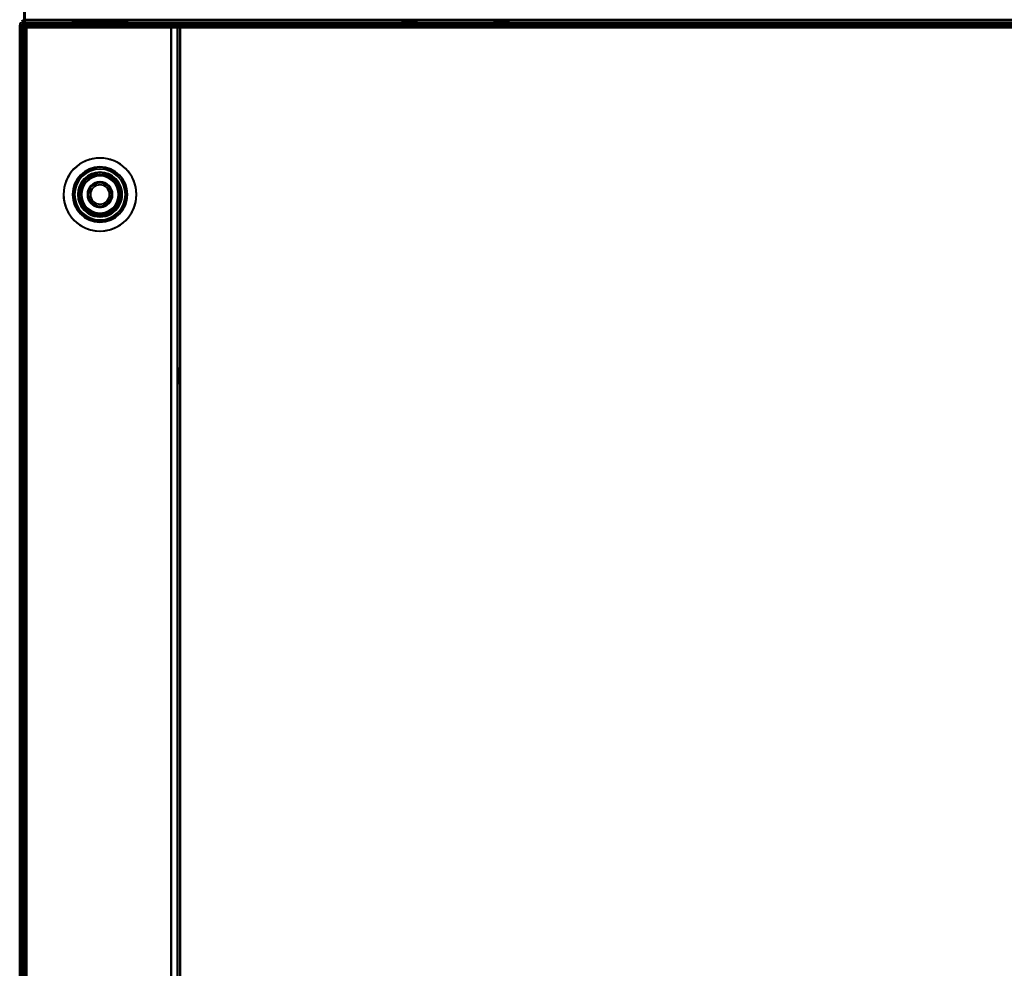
# Model space of a CAD drawing. Header units: millimetres. Extents: x -1442 to 3067, y -120 to 1210.
# Tile 45 of 71: x -437 to -222, y 897 to 1104. Entities that reach past the tile are written whole.
import ezdxf

# ---------------------------------------------------------------- set-up
doc = ezdxf.new("R2010")
doc.units = ezdxf.units.MM
doc.layers.add('G-IMPT', color=8, linetype='Continuous', lineweight=40)

# ---------------------------------------------------------------- blocks, each defined once
blk = doc.blocks.new('NEXA 2000 CALQUES_dwg-762145-Gauche')
at = {"layer": 'G-IMPT'}
for p, q in [((437.4, 1103.37), (-436.4, 1103.37)), ((-436.4, 1103.37), (-436.4, 1102.77)), ((-436.4, 1102.77), (-436.4, 1103.37)), ((-436.4, 1103.37), (-436.4, 1102.77)), ((-436.4, 1102.77), (-436.4, 1103.37)), ((-435.9, 1103.97), (-435.9, 1103.37)), ((-435.9, 1103.97), (-435.9, 1103.37)), ((-435.9, 1103.37), (-435.9, 1103.97)), ((-435.9, 1103.37), (-435.9, 1103.97)), ((-435.9, 1103.37), (436.9, 1103.37)), ((-425.5, 1103.87), (-425.5, 1103.37)), ((-425.5, 1103.87), (-425.5, 1103.37)), ((-425.5, 1103.87), (-425.5, 1103.37)), ((-425.5, 1103.87), (-425.5, 1103.37)), ((-413.5, 1103.87), (-425.5, 1103.87)), ((-413.5, 1103.87), (-425.5, 1103.87)), ((-425.5, 1103.87), (-413.5, 1103.87)), ((-425.5, 1103.87), (-413.5, 1103.87)), ((-413.5, 1103.87), (-425.5, 1103.87)), ((-413.5, 1103.87), (-425.5, 1103.87)), ((-425.5, 1103.87), (-413.5, 1103.87)), ((-425.5, 1103.87), (-413.5, 1103.87)), ((-413.5, 1103.87), (-425.5, 1103.87)), ((-413.5, 1103.87), (-425.5, 1103.87)), ((-425.5, 1103.87), (-413.5, 1103.87)), ((-425.5, 1103.87), (-413.5, 1103.87)), ((-413.5, 1103.87), (-425.5, 1103.87)), ((-413.5, 1103.87), (-425.5, 1103.87)), ((-425.5, 1103.87), (-413.5, 1103.87)), ((-425.5, 1103.87), (-413.5, 1103.87)), ((-425.5, 1103.37), (-419.5, 1103.37)), ((-425.5, 1103.37), (-413.5, 1103.37)), ((-419.5, 1103.37), (-425.5, 1103.37)), ((-425.5, 1103.37), (-419.5, 1103.37)), ((-425.5, 1103.37), (-413.5, 1103.37)), ((-419.5, 1103.37), (-425.5, 1103.37)), ((-425.5, 1103.37), (-419.5, 1103.37)), ((-425.5, 1103.37), (-413.5, 1103.37)), ((-419.5, 1103.37), (-425.5, 1103.37)), ((-425.5, 1103.37), (-419.5, 1103.37)), ((-425.5, 1103.37), (-413.5, 1103.37)), ((-419.5, 1103.37), (-425.5, 1103.37)), ((-423.95, 1103.87), (-423.95, 1103.37)), ((-423.95, 1103.87), (-423.95, 1103.37)), ((-423.95, 1103.87), (-423.95, 1103.37)), ((-423.95, 1103.87), (-423.95, 1103.37)), ((-423.95, 1103.87), (-415.39, 1103.87)), ((-419.5, 1103.87), (-423.95, 1103.87)), ((-423.95, 1103.87), (-415.39, 1103.87)), ((-419.5, 1103.87), (-423.95, 1103.87)), ((-423.95, 1103.87), (-415.39, 1103.87)), ((-419.5, 1103.87), (-423.95, 1103.87)), ((-423.95, 1103.87), (-415.39, 1103.87)), ((-419.5, 1103.87), (-423.95, 1103.87)), ((-419.5, 1103.37), (-423.95, 1103.37)), ((-423.95, 1103.37), (-419.5, 1103.37)), ((-419.5, 1103.37), (-423.95, 1103.37)), ((-423.95, 1103.37), (-419.5, 1103.37)), ((-419.5, 1103.37), (-423.95, 1103.37)), ((-423.95, 1103.37), (-419.5, 1103.37)), ((-419.5, 1103.37), (-423.95, 1103.37)), ((-423.95, 1103.37), (-419.5, 1103.37)), ((-423.61, 1103.87), (-419.5, 1103.87)), ((-423.61, 1103.87), (-419.5, 1103.87)), ((-423.61, 1103.87), (-419.5, 1103.87)), ((-423.61, 1103.87), (-419.5, 1103.87)), ((-415.05, 1103.37), (-423.61, 1103.37)), ((-415.05, 1103.37), (-423.61, 1103.37)), ((-415.05, 1103.37), (-423.61, 1103.37)), ((-415.05, 1103.37), (-423.61, 1103.37)), ((-422.05, 1103.87), (-422.05, 1103.37)), ((-422.05, 1103.87), (-422.05, 1103.37)), ((-422.05, 1103.87), (-422.05, 1103.37)), ((-422.05, 1103.87), (-422.05, 1103.37)), ((-417.14, 1103.87), (-422.05, 1103.87)), ((-422.05, 1103.87), (-419.5, 1103.87)), ((-417.14, 1103.87), (-422.05, 1103.87)), ((-422.05, 1103.87), (-419.5, 1103.87)), ((-417.14, 1103.87), (-422.05, 1103.87)), ((-422.05, 1103.87), (-419.5, 1103.87)), ((-422.05, 1103.87), (-419.5, 1103.87)), ((-417.14, 1103.87), (-422.05, 1103.87)), ((-419.5, 1103.37), (-422.05, 1103.37)), ((-422.05, 1103.37), (-419.5, 1103.37)), ((-419.5, 1103.37), (-422.05, 1103.37)), ((-422.05, 1103.37), (-419.5, 1103.37)), ((-419.5, 1103.37), (-422.05, 1103.37)), ((-422.05, 1103.37), (-419.5, 1103.37)), ((-422.05, 1103.37), (-419.5, 1103.37)), ((-419.5, 1103.37), (-422.05, 1103.37)), ((-419.5, 1103.87), (-421.86, 1103.87)), ((-419.5, 1103.87), (-421.86, 1103.87)), ((-419.5, 1103.87), (-421.86, 1103.87)), ((-419.5, 1103.87), (-421.86, 1103.87)), ((-421.86, 1103.37), (-416.95, 1103.37)), ((-421.86, 1103.37), (-416.95, 1103.37)), ((-421.86, 1103.37), (-416.95, 1103.37)), ((-421.86, 1103.37), (-416.95, 1103.37)), ((-421.6, 1103.37), (-421.6, 1102.37)), ((-421.6, 1103.37), (-421.6, 1102.37)), ((-421.6, 1103.37), (-421.6, 1102.37)), ((-421.6, 1103.37), (-421.6, 1102.37)), ((-421.6, 1103.37), (-419.5, 1103.37)), ((-417.4, 1103.37), (-421.6, 1103.37)), ((-419.5, 1103.37), (-421.6, 1103.37)), ((-421.6, 1103.37), (-419.5, 1103.37)), ((-417.4, 1103.37), (-421.6, 1103.37)), ((-419.5, 1103.37), (-421.6, 1103.37)), ((-417.4, 1103.37), (-421.6, 1103.37)), ((-419.5, 1103.37), (-421.6, 1103.37)), ((-421.6, 1103.37), (-419.5, 1103.37)), ((-417.4, 1103.37), (-421.6, 1103.37)), ((-419.5, 1103.37), (-421.6, 1103.37)), ((-421.6, 1103.37), (-419.5, 1103.37)), ((-416.95, 1103.87), (-419.5, 1103.87)), ((-419.5, 1103.87), (-416.95, 1103.87)), ((-416.95, 1103.87), (-419.5, 1103.87)), ((-419.5, 1103.87), (-416.95, 1103.87)), ((-416.95, 1103.87), (-419.5, 1103.87)), ((-419.5, 1103.87), (-416.95, 1103.87)), ((-419.5, 1103.87), (-415.05, 1103.87)), ((-415.05, 1103.87), (-419.5, 1103.87)), ((-419.5, 1103.87), (-415.05, 1103.87)), ((-415.05, 1103.87), (-419.5, 1103.87)), ((-419.5, 1103.87), (-415.05, 1103.87)), ((-415.05, 1103.87), (-419.5, 1103.87)), ((-419.5, 1103.87), (-415.05, 1103.87)), ((-415.05, 1103.87), (-419.5, 1103.87)), ((-419.5, 1103.87), (-416.95, 1103.87)), ((-416.95, 1103.87), (-419.5, 1103.87)), ((-416.95, 1103.37), (-419.5, 1103.37)), ((-419.5, 1103.37), (-417.4, 1103.37)), ((-417.4, 1103.37), (-419.5, 1103.37)), ((-419.5, 1103.37), (-417.14, 1103.37)), ((-416.95, 1103.37), (-419.5, 1103.37)), ((-419.5, 1103.37), (-417.4, 1103.37)), ((-417.4, 1103.37), (-419.5, 1103.37)), ((-419.5, 1103.37), (-417.14, 1103.37)), ((-417.4, 1103.37), (-419.5, 1103.37)), ((-416.95, 1103.37), (-419.5, 1103.37)), ((-419.5, 1103.37), (-417.4, 1103.37)), ((-419.5, 1103.37), (-417.14, 1103.37)), ((-415.39, 1103.37), (-419.5, 1103.37)), ((-419.5, 1103.37), (-413.5, 1103.37)), ((-413.5, 1103.37), (-419.5, 1103.37)), ((-419.5, 1103.37), (-415.05, 1103.37)), ((-415.39, 1103.37), (-419.5, 1103.37)), ((-419.5, 1103.37), (-413.5, 1103.37)), ((-413.5, 1103.37), (-419.5, 1103.37)), ((-419.5, 1103.37), (-415.05, 1103.37)), ((-415.39, 1103.37), (-419.5, 1103.37)), ((-419.5, 1103.37), (-413.5, 1103.37)), ((-413.5, 1103.37), (-419.5, 1103.37)), ((-419.5, 1103.37), (-415.05, 1103.37)), ((-415.39, 1103.37), (-419.5, 1103.37)), ((-419.5, 1103.37), (-413.5, 1103.37)), ((-413.5, 1103.37), (-419.5, 1103.37)), ((-419.5, 1103.37), (-415.05, 1103.37)), ((-419.5, 1103.37), (-417.14, 1103.37)), ((-417.4, 1103.37), (-419.5, 1103.37)), ((-416.95, 1103.37), (-419.5, 1103.37)), ((-419.5, 1103.37), (-417.4, 1103.37)), ((-417.4, 1102.37), (-417.4, 1103.37)), ((-417.4, 1102.37), (-417.4, 1103.37)), ((-417.4, 1102.37), (-417.4, 1103.37)), ((-417.4, 1102.37), (-417.4, 1103.37)), ((-416.95, 1103.37), (-416.95, 1103.87)), ((-416.95, 1103.37), (-416.95, 1103.87)), ((-416.95, 1103.37), (-416.95, 1103.87)), ((-416.95, 1103.37), (-416.95, 1103.87)), ((-415.05, 1103.37), (-415.05, 1103.87)), ((-415.05, 1103.37), (-415.05, 1103.87)), ((-415.05, 1103.37), (-415.05, 1103.87)), ((-415.05, 1103.37), (-415.05, 1103.87)), ((-413.5, 1103.37), (-413.5, 1103.87)), ((-413.5, 1103.37), (-413.5, 1103.87)), ((-413.5, 1103.37), (-413.5, 1103.87)), ((-413.5, 1103.37), (-413.5, 1103.87)), ((-353.6, 1103.87), (-353.6, 1103.37)), ((-353.6, 1103.87), (-350.4, 1103.87)), ((-353.6, 1103.87), (-350.4, 1103.87)), ((-350.4, 1103.87), (-353.6, 1103.87)), ((-350.4, 1103.87), (-353.6, 1103.87)), ((-353.6, 1103.37), (-350.4, 1103.37)), ((-353.6, 1103.37), (-352, 1103.37)), ((-352, 1103.37), (-353.6, 1103.37)), ((-352, 1103.37), (-350.4, 1103.37)), ((-350.4, 1103.37), (-352, 1103.37)), ((-350.4, 1103.37), (-350.4, 1103.87)), ((-333.6, 1103.87), (-333.6, 1103.37)), ((-333.6, 1103.87), (-330.4, 1103.87)), ((-333.6, 1103.87), (-330.4, 1103.87)), ((-330.4, 1103.87), (-333.6, 1103.87)), ((-330.4, 1103.87), (-333.6, 1103.87)), ((-333.6, 1103.37), (-330.4, 1103.37)), ((-333.6, 1103.37), (-332, 1103.37)), ((-332, 1103.37), (-333.6, 1103.37)), ((-332, 1103.37), (-330.4, 1103.37)), ((-330.4, 1103.37), (-332, 1103.37)), ((-330.4, 1103.37), (-330.4, 1103.87)), ((-437, 1102.77), (-437, 128.97)), ((-437, 1102.77), (-437, 128.97)), ((-436.4, 1102.77), (-437, 1102.77)), ((-437, 1102.77), (-436.4, 1102.77)), ((-437, 1102.77), (-436.4, 1102.77)), ((-436.4, 1102.77), (-437, 1102.77)), ((-437, 1102.77), (-436.4, 1102.77)), ((-436.4, 1102.77), (-437, 1102.77)), ((-436.4, 1102.77), (-437, 1102.77)), ((-437, 1102.77), (-436.4, 1102.77)), ((-436.5, 1102.27), (-436.5, 129.47)), ((-436.5, 1102.27), (-435.9, 1102.27)), ((-435.9, 1102.27), (-436.5, 1102.27)), ((-435.9, 1102.27), (-436.5, 1102.27)), ((-436.5, 1102.27), (-435.9, 1102.27)), ((436.9, 1102.87), (-435.9, 1102.87)), ((-435.9, 1102.27), (-435.9, 1102.87)), ((-435.9, 1102.87), (-435.9, 1102.27)), ((-435.9, 1102.87), (-435.9, 1102.27)), ((-435.9, 1102.27), (-435.9, 1102.87)), ((-421.6, 1102.37), (-419.5, 1102.37)), ((-421.6, 1102.37), (-417.4, 1102.37)), ((-419.5, 1102.37), (-421.6, 1102.37)), ((-421.6, 1102.37), (-419.5, 1102.37)), ((-421.6, 1102.37), (-417.4, 1102.37)), ((-419.5, 1102.37), (-421.6, 1102.37)), ((-421.6, 1102.37), (-419.5, 1102.37)), ((-421.6, 1102.37), (-417.4, 1102.37)), ((-419.5, 1102.37), (-421.6, 1102.37)), ((-419.5, 1102.37), (-421.6, 1102.37)), ((-421.6, 1102.37), (-419.5, 1102.37)), ((-421.6, 1102.37), (-417.4, 1102.37)), ((-419.5, 1102.37), (-417.4, 1102.37)), ((-417.4, 1102.37), (-419.5, 1102.37)), ((-419.5, 1102.37), (-417.4, 1102.37)), ((-417.4, 1102.37), (-419.5, 1102.37)), ((-419.5, 1102.37), (-417.4, 1102.37)), ((-417.4, 1102.37), (-419.5, 1102.37)), ((-417.4, 1102.37), (-419.5, 1102.37)), ((-419.5, 1102.37), (-417.4, 1102.37)), ((-402, 1102.27), (-402.6, 1102.27)), ((-402.6, 1102.27), (-402, 1102.27)), ((-402.6, 1102.27), (-402, 1102.27)), ((-402, 1102.27), (-402.6, 1102.27)), ((-402, 129.47), (-402, 1102.27)), ((-402, 1027.97), (-402.5, 1027.97)), ((-402, 1027.97), (-402.5, 1027.97)), ((-402, 1027.97), (-402.5, 1027.97)), ((-402.5, 1024.77), (-402.5, 1027.97)), ((-402.5, 1024.77), (-402.5, 1027.97)), ((-402.5, 1024.77), (-402.5, 1027.97)), ((-402.5, 1024.77), (-402.5, 1027.97)), ((-402.5, 1024.77), (-402.5, 1027.97)), ((-402.5, 1024.77), (-402.5, 1027.97)), ((-402.5, 1027.97), (-402.5, 1024.77)), ((-402.5, 1027.97), (-402.5, 1024.77)), ((-402.5, 1027.97), (-402.5, 1024.77)), ((-402.5, 1027.97), (-402.5, 1024.77)), ((-402.5, 1027.97), (-402.5, 1024.77)), ((-402.5, 1027.97), (-402.5, 1024.77)), ((-402, 1026.37), (-402, 1027.97)), ((-402, 1024.77), (-402, 1027.97)), ((-402, 1026.37), (-402, 1027.97)), ((-402, 1024.77), (-402, 1027.97)), ((-402, 1026.37), (-402, 1027.97)), ((-402, 1024.77), (-402, 1027.97)), ((-402, 1027.97), (-402, 1026.37)), ((-402, 1027.97), (-402, 1026.37)), ((-402, 1027.97), (-402, 1026.37)), ((-402, 1024.77), (-402, 1026.37)), ((-402, 1024.77), (-402, 1026.37)), ((-402, 1024.77), (-402, 1026.37)), ((-402, 1026.37), (-402, 1024.77)), ((-402, 1026.37), (-402, 1024.77)), ((-402, 1026.37), (-402, 1024.77)), ((-402.5, 1024.77), (-402, 1024.77)), ((-402.5, 1024.77), (-402, 1024.77)), ((-402.5, 1024.77), (-402, 1024.77))]:
    blk.add_line(p, q, dxfattribs=at)
at = {"layer": 'G-IMPT', "flags": 128}
for points in [[(-436, 1137.87), (-435.99, 1129.37), (-435.98, 1120.87), (-435.96, 1112.37), (-435.95, 1103.87)], [(-435.95, 1103.87), (-435.96, 1112.37), (-435.98, 1120.87), (-435.99, 1129.37), (-436, 1137.87)], [(-436, 1103.87), (-436, 1112.37), (-436, 1120.87), (-436, 1129.37), (-436, 1137.87)], [(-436, 1137.87), (-436, 1129.37), (-436, 1120.87), (-436, 1112.37), (-436, 1103.87)], [(-436, 1136.87), (-436, 1128.62), (-436, 1120.37), (-436, 1112.12), (-436, 1103.87)], [(-436, 1103.87), (-436, 1112.12), (-436, 1120.37), (-436, 1128.62), (-436, 1136.87)], [(-436, 1136.87), (-435.99, 1128.62), (-435.98, 1120.37), (-435.96, 1112.12), (-435.95, 1103.87)], [(-435.95, 1103.87), (-435.96, 1112.12), (-435.98, 1120.37), (-435.99, 1128.62), (-436, 1136.87)], [(-435.95, 1103.87), (-435.94, 1112.12), (-435.93, 1120.37), (-435.91, 1128.62), (-435.9, 1136.87)], [(-435.9, 1136.87), (-435.91, 1128.62), (-435.93, 1120.37), (-435.94, 1112.12), (-435.95, 1103.87)], [(-435.9, 1136.87), (-435.9, 1128.62), (-435.9, 1120.37), (-435.9, 1112.12), (-435.9, 1103.87)], [(-435.9, 1103.87), (-435.9, 1112.12), (-435.9, 1120.37), (-435.9, 1128.62), (-435.9, 1136.87)], [(-435.9, 1105.37), (-435.9, 1105.02), (-435.9, 1104.67), (-435.9, 1104.32), (-435.9, 1103.97)], [(-435.9, 1103.37), (-436.03, 1103.37), (-436.15, 1103.37), (-436.28, 1103.37), (-436.4, 1103.37)], [(-436.4, 1103.37), (-436.28, 1103.37), (-436.15, 1103.37), (-436.03, 1103.37), (-435.9, 1103.37)], [(-435.9, 1103.37), (-436.03, 1103.37), (-436.15, 1103.37), (-436.28, 1103.37), (-436.4, 1103.37)], [(-436.4, 1103.37), (-436.28, 1103.37), (-436.15, 1103.37), (-436.03, 1103.37), (-435.9, 1103.37)], [(-435.9, 1103.37), (-436.03, 1103.37), (-436.15, 1103.37), (-436.28, 1103.37), (-436.4, 1103.37)], [(-436.4, 1103.37), (-436.4, 1103.25), (-436.4, 1103.12), (-436.4, 1103), (-436.4, 1102.87)], [(437.4, 1103.37), (218.95, 1103.37), (0.5, 1103.37), (-217.95, 1103.37), (-436.4, 1103.37)], [(-436.4, 1103.37), (-436.28, 1103.37), (-436.15, 1103.37), (-436.03, 1103.37), (-435.9, 1103.37)], [(-436.4, 1102.87), (-436.4, 1103), (-436.4, 1103.12), (-436.4, 1103.25), (-436.4, 1103.37)], [(-436.4, 1103.37), (-217.95, 1103.37), (0.5, 1103.37), (218.95, 1103.37), (437.4, 1103.37)], [(-436.4, 1102.87), (-436.4, 1103), (-436.4, 1103.12), (-436.4, 1103.25), (-436.4, 1103.37)], [(-436.4, 1103.37), (-436.28, 1103.37), (-436.15, 1103.37), (-436.03, 1103.37), (-435.9, 1103.37)], [(-436.4, 1103.37), (-436.4, 1103.25), (-436.4, 1103.12), (-436.4, 1103), (-436.4, 1102.87)], [(-435.9, 1103.37), (-436.03, 1103.37), (-436.15, 1103.37), (-436.28, 1103.37), (-436.4, 1103.37)], [(-436.4, 1103.37), (-217.95, 1103.37), (0.5, 1103.37), (218.95, 1103.37), (437.4, 1103.37)], [(437.4, 1103.37), (218.95, 1103.37), (0.5, 1103.37), (-217.95, 1103.37), (-436.4, 1103.37)], [(-435.95, 1103.87), (-435.94, 1103.75), (-435.93, 1103.62), (-435.91, 1103.5), (-435.9, 1103.37)], [(-435.9, 1103.37), (-435.91, 1103.5), (-435.93, 1103.62), (-435.94, 1103.75), (-435.95, 1103.87)], [(-435.9, 1103.97), (-217.7, 1103.97), (0.5, 1103.97), (218.7, 1103.97), (436.9, 1103.97)], [(436.9, 1103.97), (218.7, 1103.97), (0.5, 1103.97), (-217.7, 1103.97), (-435.9, 1103.97)], [(-435.9, 1103.87), (-435.9, 1103.75), (-435.9, 1103.62), (-435.9, 1103.5), (-435.9, 1103.37)], [(-435.9, 1103.37), (-435.9, 1103.5), (-435.9, 1103.62), (-435.9, 1103.75), (-435.9, 1103.87)], [(-404, 1103.37), (-411.98, 1103.37), (-419.95, 1103.37), (-427.93, 1103.37), (-435.9, 1103.37)], [(-404, 1103.37), (-411.98, 1103.37), (-419.95, 1103.37), (-427.93, 1103.37), (-435.9, 1103.37)], [(-435.9, 1103.37), (-217.7, 1103.37), (0.5, 1103.37), (218.7, 1103.37), (436.9, 1103.37)], [(436.9, 1103.37), (218.7, 1103.37), (0.5, 1103.37), (-217.7, 1103.37), (-435.9, 1103.37)], [(-435.9, 1103.37), (-427.93, 1103.37), (-419.95, 1103.37), (-411.98, 1103.37), (-404, 1103.37)], [(-435.9, 1103.37), (-217.7, 1103.37), (0.5, 1103.37), (218.7, 1103.37), (436.9, 1103.37)], [(-435.9, 1103.37), (-427.93, 1103.37), (-419.95, 1103.37), (-411.98, 1103.37), (-404, 1103.37)], [(436.9, 1103.37), (218.7, 1103.37), (0.5, 1103.37), (-217.7, 1103.37), (-435.9, 1103.37)], [(436.9, 1103.37), (218.7, 1103.37), (0.5, 1103.37), (-217.7, 1103.37), (-435.9, 1103.37)], [(-435.9, 1103.37), (-217.7, 1103.37), (0.5, 1103.37), (218.7, 1103.37), (436.9, 1103.37)], [(-435.9, 1103.37), (-217.7, 1103.37), (0.5, 1103.37), (218.7, 1103.37), (436.9, 1103.37)], [(436.9, 1103.37), (218.7, 1103.37), (0.5, 1103.37), (-217.7, 1103.37), (-435.9, 1103.37)], [(-404, 1102.87), (-404, 1103), (-404, 1103.12), (-404, 1103.25), (-404, 1103.37)], [(-404, 1102.87), (-404, 1103), (-404, 1103.12), (-404, 1103.25), (-404, 1103.37)], [(-404, 1103.37), (-404, 1103.25), (-404, 1103.12), (-404, 1103), (-404, 1102.87)], [(-404, 1103.37), (-404, 1103.25), (-404, 1103.12), (-404, 1103), (-404, 1102.87)], [(-437, 1102.77), (-436.86, 1102.78), (-436.73, 1102.8), (-436.59, 1102.81), (-436.45, 1102.82)], [(-436.45, 1102.82), (-436.59, 1102.81), (-436.73, 1102.8), (-436.86, 1102.78), (-437, 1102.77)], [(-436.45, 1102.77), (-436.59, 1102.77), (-436.73, 1102.77), (-436.86, 1102.77), (-437, 1102.77)], [(-437, 1102.77), (-437, 859.32), (-437, 615.87), (-437, 372.42), (-437, 128.97)], [(-437, 128.97), (-437, 372.42), (-437, 615.87), (-437, 859.32), (-437, 1102.77)], [(-437, 1102.77), (-437, 859.32), (-437, 615.87), (-437, 372.42), (-437, 128.97)], [(-437, 128.97), (-437, 372.42), (-437, 615.87), (-437, 859.32), (-437, 1102.77)], [(-437, 1102.77), (-436.88, 1102.77), (-436.75, 1102.77), (-436.63, 1102.77), (-436.5, 1102.77)], [(-437, 128.97), (-437, 372.42), (-437, 615.87), (-437, 859.32), (-437, 1102.77)], [(-436.5, 1102.77), (-436.63, 1102.77), (-436.75, 1102.77), (-436.88, 1102.77), (-437, 1102.77)], [(-437, 1102.77), (-437, 859.32), (-437, 615.87), (-437, 372.42), (-437, 128.97)], [(-437, 128.97), (-437, 372.42), (-437, 615.87), (-437, 859.32), (-437, 1102.77)], [(-437, 1102.77), (-437, 859.32), (-437, 615.87), (-437, 372.42), (-437, 128.97)], [(-437, 1102.77), (-436.88, 1102.77), (-436.75, 1102.77), (-436.63, 1102.77), (-436.5, 1102.77)], [(-437, 128.97), (-437, 372.42), (-437, 615.87), (-437, 859.32), (-437, 1102.77)], [(-437, 1102.77), (-436.86, 1102.77), (-436.73, 1102.77), (-436.59, 1102.77), (-436.45, 1102.77)], [(-437, 128.97), (-437, 372.42), (-437, 615.87), (-437, 859.32), (-437, 1102.77)], [(-437, 1102.77), (-437, 859.32), (-437, 615.87), (-437, 372.42), (-437, 128.97)], [(-436.5, 1102.77), (-436.63, 1102.77), (-436.75, 1102.77), (-436.88, 1102.77), (-437, 1102.77)], [(-437, 1102.77), (-437, 859.32), (-437, 615.87), (-437, 372.42), (-437, 128.97)], [(-436.5, 1102.77), (-436.5, 859.32), (-436.5, 615.87), (-436.5, 372.42), (-436.5, 128.97)], [(-436.5, 128.97), (-436.5, 372.42), (-436.5, 615.87), (-436.5, 859.32), (-436.5, 1102.77)], [(-436.5, 1102.77), (-436.5, 1102.65), (-436.5, 1102.52), (-436.5, 1102.4), (-436.5, 1102.27)], [(-436.5, 128.97), (-436.5, 372.42), (-436.5, 615.87), (-436.5, 859.32), (-436.5, 1102.77)], [(-436.5, 1102.77), (-436.5, 1102.65), (-436.5, 1102.52), (-436.5, 1102.4), (-436.5, 1102.27)], [(-436.5, 1102.27), (-436.5, 1102.4), (-436.5, 1102.52), (-436.5, 1102.65), (-436.5, 1102.77)], [(-436.5, 1102.77), (-436.49, 1102.77), (-436.48, 1102.77), (-436.46, 1102.77), (-436.45, 1102.77)], [(-436.5, 1102.27), (-436.5, 1102.4), (-436.5, 1102.52), (-436.5, 1102.65), (-436.5, 1102.77)], [(-436.5, 1102.77), (-436.5, 859.32), (-436.5, 615.87), (-436.5, 372.42), (-436.5, 128.97)], [(-436.45, 1102.77), (-436.46, 1102.77), (-436.48, 1102.77), (-436.49, 1102.77), (-436.5, 1102.77)], [(-402.5, 1102.32), (-411, 1102.33), (-419.5, 1102.35), (-428, 1102.36), (-436.5, 1102.37)], [(-436.5, 1102.37), (-436.5, 859.12), (-436.5, 615.87), (-436.5, 372.62), (-436.5, 129.37)], [(-402.5, 1102.37), (-411, 1102.37), (-419.5, 1102.37), (-428, 1102.37), (-436.5, 1102.37)], [(-436.5, 1102.37), (-428, 1102.37), (-419.5, 1102.37), (-411, 1102.37), (-402.5, 1102.37)], [(-436.5, 129.37), (-436.5, 372.62), (-436.5, 615.87), (-436.5, 859.12), (-436.5, 1102.37)], [(-436.5, 1102.37), (-436.5, 859.12), (-436.5, 615.87), (-436.5, 372.62), (-436.5, 129.37)], [(-436.5, 129.37), (-436.5, 372.62), (-436.5, 615.87), (-436.5, 859.12), (-436.5, 1102.37)], [(-436.5, 1102.37), (-428, 1102.36), (-419.5, 1102.35), (-411, 1102.33), (-402.5, 1102.32)], [(-436.5, 129.47), (-436.5, 372.67), (-436.5, 615.87), (-436.5, 859.07), (-436.5, 1102.27)], [(-436.5, 129.47), (-436.5, 372.67), (-436.5, 615.87), (-436.5, 859.07), (-436.5, 1102.27)], [(-436.5, 1102.27), (-436.5, 859.07), (-436.5, 615.87), (-436.5, 372.67), (-436.5, 129.47)], [(-436.5, 129.47), (-436.5, 372.67), (-436.5, 615.87), (-436.5, 859.07), (-436.5, 1102.27)], [(-436.5, 1102.27), (-436.38, 1102.27), (-436.25, 1102.27), (-436.13, 1102.27), (-436, 1102.27)], [(-436.5, 1102.27), (-436.5, 859.07), (-436.5, 615.87), (-436.5, 372.67), (-436.5, 129.47)], [(-436.5, 129.47), (-436.5, 372.67), (-436.5, 615.87), (-436.5, 859.07), (-436.5, 1102.27)], [(-436, 1102.27), (-436.13, 1102.27), (-436.25, 1102.27), (-436.38, 1102.27), (-436.5, 1102.27)], [(-436.5, 1102.27), (-436.5, 859.07), (-436.5, 615.87), (-436.5, 372.67), (-436.5, 129.47)], [(-436.5, 1102.27), (-436.38, 1102.27), (-436.25, 1102.27), (-436.13, 1102.27), (-436, 1102.27)], [(-436.5, 1102.27), (-436.5, 859.07), (-436.5, 615.87), (-436.5, 372.67), (-436.5, 129.47)], [(-436, 1102.27), (-436.13, 1102.27), (-436.25, 1102.27), (-436.38, 1102.27), (-436.5, 1102.27)], [(-436.5, 1102.27), (-436.5, 859.07), (-436.5, 615.87), (-436.5, 372.67), (-436.5, 129.47)], [(-436.5, 1102.27), (-436.5, 859.07), (-436.5, 615.87), (-436.5, 372.67), (-436.5, 129.47)], [(-436.5, 129.47), (-436.5, 372.67), (-436.5, 615.87), (-436.5, 859.07), (-436.5, 1102.27)], [(-436.5, 129.47), (-436.5, 372.67), (-436.5, 615.87), (-436.5, 859.07), (-436.5, 1102.27)], [(-436.45, 1102.82), (-428.34, 1102.83), (-420.23, 1102.85), (-412.11, 1102.86), (-404, 1102.87)], [(-404, 1102.87), (-412.11, 1102.86), (-420.23, 1102.85), (-428.34, 1102.83), (-436.45, 1102.82)], [(-404, 1102.77), (-412.11, 1102.77), (-420.23, 1102.77), (-428.34, 1102.77), (-436.45, 1102.77)], [(-436.45, 1102.77), (-436.44, 1102.77), (-436.43, 1102.77), (-436.41, 1102.77), (-436.4, 1102.77)], [(-436.45, 1102.77), (-428.34, 1102.77), (-420.23, 1102.77), (-412.11, 1102.77), (-404, 1102.77)], [(-436.4, 1102.77), (-436.41, 1102.77), (-436.43, 1102.77), (-436.44, 1102.77), (-436.45, 1102.77)], [(-404, 1102.87), (-412.1, 1102.87), (-420.2, 1102.87), (-428.3, 1102.87), (-436.4, 1102.87)], [(-436.4, 1102.87), (-428.3, 1102.87), (-420.2, 1102.87), (-412.1, 1102.87), (-404, 1102.87)], [(-436.4, 1102.87), (-436.28, 1102.87), (-436.15, 1102.87), (-436.03, 1102.87), (-435.9, 1102.87)], [(-435.9, 1102.87), (-436.03, 1102.87), (-436.15, 1102.87), (-436.28, 1102.87), (-436.4, 1102.87)], [(-436.4, 1102.87), (-217.95, 1102.87), (0.5, 1102.87), (218.95, 1102.87), (437.4, 1102.87)], [(-436.4, 1102.82), (-436.4, 1102.83), (-436.4, 1102.85), (-436.4, 1102.86), (-436.4, 1102.87)], [(-435.9, 1102.87), (-436.03, 1102.87), (-436.15, 1102.87), (-436.28, 1102.87), (-436.4, 1102.87)], [(437.4, 1102.87), (218.95, 1102.87), (0.5, 1102.87), (-217.95, 1102.87), (-436.4, 1102.87)], [(-436.4, 1102.87), (-436.28, 1102.87), (-436.15, 1102.87), (-436.03, 1102.87), (-435.9, 1102.87)], [(-436.4, 1102.87), (-436.4, 1102.86), (-436.4, 1102.85), (-436.4, 1102.83), (-436.4, 1102.82)], [(-436.4, 1102.77), (-436.4, 1102.78), (-436.4, 1102.8), (-436.4, 1102.81), (-436.4, 1102.82)], [(-436.4, 1102.82), (-436.4, 1102.81), (-436.4, 1102.8), (-436.4, 1102.78), (-436.4, 1102.77)], [(-436.4, 1102.77), (-428.3, 1102.77), (-420.2, 1102.77), (-412.1, 1102.77), (-404, 1102.77)], [(-436.4, 128.97), (-436.4, 372.42), (-436.4, 615.87), (-436.4, 859.32), (-436.4, 1102.77)], [(-436.4, 1102.77), (-428.3, 1102.77), (-420.2, 1102.77), (-412.1, 1102.77), (-404, 1102.77)], [(-436.4, 128.97), (-436.4, 372.42), (-436.4, 615.87), (-436.4, 859.32), (-436.4, 1102.77)], [(-404, 1102.77), (-412.1, 1102.77), (-420.2, 1102.77), (-428.3, 1102.77), (-436.4, 1102.77)], [(-436.4, 1102.77), (-436.4, 859.32), (-436.4, 615.87), (-436.4, 372.42), (-436.4, 128.97)], [(-436.4, 1102.77), (-436.4, 859.32), (-436.4, 615.87), (-436.4, 372.42), (-436.4, 128.97)], [(437.4, 1102.77), (218.95, 1102.77), (0.5, 1102.77), (-217.95, 1102.77), (-436.4, 1102.77)], [(-436.4, 1102.77), (-436.4, 859.32), (-436.4, 615.87), (-436.4, 372.42), (-436.4, 128.97)], [(437.4, 1102.77), (218.95, 1102.77), (0.5, 1102.77), (-217.95, 1102.77), (-436.4, 1102.77)], [(-436.4, 1102.77), (-436.4, 859.32), (-436.4, 615.87), (-436.4, 372.42), (-436.4, 128.97)], [(-436.4, 128.97), (-436.4, 372.42), (-436.4, 615.87), (-436.4, 859.32), (-436.4, 1102.77)], [(-436.4, 1102.77), (-217.95, 1102.77), (0.5, 1102.77), (218.95, 1102.77), (437.4, 1102.77)], [(-404, 1102.77), (-412.1, 1102.77), (-420.2, 1102.77), (-428.3, 1102.77), (-436.4, 1102.77)], [(-404, 1102.77), (-412.1, 1102.77), (-420.2, 1102.77), (-428.3, 1102.77), (-436.4, 1102.77)], [(-436.4, 1102.77), (-436.4, 859.32), (-436.4, 615.87), (-436.4, 372.42), (-436.4, 128.97)], [(-436.4, 128.97), (-436.4, 372.42), (-436.4, 615.87), (-436.4, 859.32), (-436.4, 1102.77)], [(-436.4, 1102.77), (-428.3, 1102.77), (-420.2, 1102.77), (-412.1, 1102.77), (-404, 1102.77)], [(-436.4, 128.97), (-436.4, 372.42), (-436.4, 615.87), (-436.4, 859.32), (-436.4, 1102.77)], [(-436.4, 1102.77), (-217.95, 1102.77), (0.5, 1102.77), (218.95, 1102.77), (437.4, 1102.77)], [(-436.4, 128.97), (-436.4, 372.42), (-436.4, 615.87), (-436.4, 859.32), (-436.4, 1102.77)], [(-436.4, 1102.77), (-217.95, 1102.77), (0.5, 1102.77), (218.95, 1102.77), (437.4, 1102.77)], [(437.4, 1102.77), (218.95, 1102.77), (0.5, 1102.77), (-217.95, 1102.77), (-436.4, 1102.77)], [(-436.4, 1102.77), (-436.4, 859.32), (-436.4, 615.87), (-436.4, 372.42), (-436.4, 128.97)], [(-436, 129.47), (-436, 372.67), (-436, 615.87), (-436, 859.07), (-436, 1102.27)], [(-436, 1102.27), (-436, 859.07), (-436, 615.87), (-436, 372.67), (-436, 129.47)], [(-436, 1102.27), (-436, 859.07), (-436, 615.87), (-436, 372.67), (-436, 129.47)], [(-436, 129.47), (-436, 372.67), (-436, 615.87), (-436, 859.07), (-436, 1102.27)], [(-436, 1102.27), (-435.99, 1102.27), (-435.98, 1102.27), (-435.96, 1102.27), (-435.95, 1102.27)], [(-436, 1102.27), (-436, 859.07), (-436, 615.87), (-436, 372.67), (-436, 129.47)], [(-436, 129.47), (-436, 372.67), (-436, 615.87), (-436, 859.07), (-436, 1102.27)], [(-435.95, 1102.27), (-435.96, 1102.27), (-435.98, 1102.27), (-435.99, 1102.27), (-436, 1102.27)], [(-435.95, 1102.27), (-435.94, 1102.27), (-435.93, 1102.27), (-435.91, 1102.27), (-435.9, 1102.27)], [(-435.9, 1102.27), (-435.91, 1102.27), (-435.93, 1102.27), (-435.94, 1102.27), (-435.95, 1102.27)], [(-435.9, 1102.87), (-217.7, 1102.87), (0.5, 1102.87), (218.7, 1102.87), (436.9, 1102.87)], [(436.9, 1102.87), (218.7, 1102.87), (0.5, 1102.87), (-217.7, 1102.87), (-435.9, 1102.87)], [(-435.9, 1102.87), (-217.7, 1102.87), (0.5, 1102.87), (218.7, 1102.87), (436.9, 1102.87)], [(436.9, 1102.87), (218.7, 1102.87), (0.5, 1102.87), (-217.7, 1102.87), (-435.9, 1102.87)], [(-435.9, 1102.87), (-435.9, 1102.75), (-435.9, 1102.62), (-435.9, 1102.5), (-435.9, 1102.37)], [(-435.9, 1102.37), (-435.9, 1102.5), (-435.9, 1102.62), (-435.9, 1102.75), (-435.9, 1102.87)], [(-435.9, 1102.37), (-435.9, 1102.5), (-435.9, 1102.62), (-435.9, 1102.75), (-435.9, 1102.87)], [(-435.9, 1102.87), (-217.7, 1102.87), (0.5, 1102.87), (218.7, 1102.87), (436.9, 1102.87)], [(-435.9, 1102.87), (-217.7, 1102.87), (0.5, 1102.87), (218.7, 1102.87), (436.9, 1102.87)], [(436.9, 1102.87), (218.7, 1102.87), (0.5, 1102.87), (-217.7, 1102.87), (-435.9, 1102.87)], [(436.9, 1102.87), (218.7, 1102.87), (0.5, 1102.87), (-217.7, 1102.87), (-435.9, 1102.87)], [(-435.9, 1102.87), (-217.7, 1102.87), (0.5, 1102.87), (218.7, 1102.87), (436.9, 1102.87)], [(-435.9, 1102.87), (-435.9, 1102.75), (-435.9, 1102.62), (-435.9, 1102.5), (-435.9, 1102.37)], [(436.9, 1102.87), (218.7, 1102.87), (0.5, 1102.87), (-217.7, 1102.87), (-435.9, 1102.87)], [(436.9, 1102.87), (218.7, 1102.87), (0.5, 1102.87), (-217.7, 1102.87), (-435.9, 1102.87)], [(-435.9, 1102.87), (-217.7, 1102.87), (0.5, 1102.87), (218.7, 1102.87), (436.9, 1102.87)], [(-435.9, 1102.37), (-217.7, 1102.37), (0.5, 1102.37), (218.7, 1102.37), (436.9, 1102.37)], [(436.9, 1102.37), (218.7, 1102.37), (0.5, 1102.37), (-217.7, 1102.37), (-435.9, 1102.37)], [(-435.9, 1102.37), (-217.7, 1102.37), (0.5, 1102.37), (218.7, 1102.37), (436.9, 1102.37)], [(-435.9, 1102.32), (-435.9, 1102.33), (-435.9, 1102.35), (-435.9, 1102.36), (-435.9, 1102.37)], [(436.9, 1102.37), (218.7, 1102.37), (0.5, 1102.37), (-217.7, 1102.37), (-435.9, 1102.37)], [(-435.9, 1102.37), (-217.7, 1102.37), (0.5, 1102.37), (218.7, 1102.37), (436.9, 1102.37)], [(436.9, 1102.37), (218.7, 1102.37), (0.5, 1102.37), (-217.7, 1102.37), (-435.9, 1102.37)], [(-435.9, 1102.37), (-435.9, 1102.36), (-435.9, 1102.35), (-435.9, 1102.33), (-435.9, 1102.32)], [(-435.9, 1102.27), (-435.9, 1102.28), (-435.9, 1102.3), (-435.9, 1102.31), (-435.9, 1102.32)], [(-435.9, 1102.32), (-435.9, 1102.31), (-435.9, 1102.3), (-435.9, 1102.28), (-435.9, 1102.27)], [(-435.9, 129.47), (-435.9, 372.67), (-435.9, 615.87), (-435.9, 859.07), (-435.9, 1102.27)], [(-435.9, 1102.27), (-427.93, 1102.27), (-419.95, 1102.27), (-411.98, 1102.27), (-404, 1102.27)], [(-435.9, 1102.27), (-435.9, 859.07), (-435.9, 615.87), (-435.9, 372.67), (-435.9, 129.47)], [(-404, 1102.27), (-411.98, 1102.27), (-419.95, 1102.27), (-427.93, 1102.27), (-435.9, 1102.27)], [(-435.9, 129.47), (-435.9, 372.67), (-435.9, 615.87), (-435.9, 859.07), (-435.9, 1102.27)], [(-435.9, 1102.27), (-435.9, 859.07), (-435.9, 615.87), (-435.9, 372.67), (-435.9, 129.47)], [(-404, 1102.27), (-411.98, 1102.27), (-419.95, 1102.27), (-427.93, 1102.27), (-435.9, 1102.27)], [(-435.9, 129.47), (-435.9, 372.67), (-435.9, 615.87), (-435.9, 859.07), (-435.9, 1102.27)], [(-435.9, 1102.27), (-217.7, 1102.27), (0.5, 1102.27), (218.7, 1102.27), (436.9, 1102.27)], [(-435.9, 1102.27), (-427.93, 1102.27), (-419.95, 1102.27), (-411.98, 1102.27), (-404, 1102.27)], [(-435.9, 1102.27), (-435.9, 859.07), (-435.9, 615.87), (-435.9, 372.67), (-435.9, 129.47)], [(436.9, 1102.27), (218.7, 1102.27), (0.5, 1102.27), (-217.7, 1102.27), (-435.9, 1102.27)], [(-404, 1102.87), (-411.88, 1102.87), (-419.75, 1102.87), (-427.63, 1102.87), (-435.5, 1102.87)], [(-435.5, 1102.87), (-435.5, 1102.75), (-435.5, 1102.62), (-435.5, 1102.5), (-435.5, 1102.37)], [(-435.5, 1102.37), (-435.5, 1102.5), (-435.5, 1102.62), (-435.5, 1102.75), (-435.5, 1102.87)], [(-435.5, 1102.87), (-435.5, 1102.75), (-435.5, 1102.62), (-435.5, 1102.5), (-435.5, 1102.37)], [(-435.5, 1102.87), (-427.63, 1102.87), (-419.75, 1102.87), (-411.88, 1102.87), (-404, 1102.87)], [(-404, 1102.87), (-411.88, 1102.87), (-419.75, 1102.87), (-427.63, 1102.87), (-435.5, 1102.87)], [(-435.5, 1102.37), (-435.5, 1102.5), (-435.5, 1102.62), (-435.5, 1102.75), (-435.5, 1102.87)], [(-435.5, 1102.87), (-427.63, 1102.87), (-419.75, 1102.87), (-411.88, 1102.87), (-404, 1102.87)], [(-435.5, 1102.37), (-427.25, 1102.36), (-419, 1102.35), (-410.75, 1102.33), (-402.5, 1102.32)], [(-435.5, 1102.37), (-427.25, 1102.37), (-419, 1102.37), (-410.75, 1102.37), (-402.5, 1102.37)], [(-402.5, 1102.37), (-410.75, 1102.37), (-419, 1102.37), (-427.25, 1102.37), (-435.5, 1102.37)], [(-402.5, 1102.32), (-410.75, 1102.33), (-419, 1102.35), (-427.25, 1102.36), (-435.5, 1102.37)], [(-435.5, 1102.27), (-427.25, 1102.28), (-419, 1102.3), (-410.75, 1102.31), (-402.5, 1102.32)], [(-402.5, 1102.32), (-410.75, 1102.31), (-419, 1102.3), (-427.25, 1102.28), (-435.5, 1102.27)], [(-435.5, 1102.27), (-435.5, 859.07), (-435.5, 615.87), (-435.5, 372.67), (-435.5, 129.47)], [(-435.5, 129.47), (-435.5, 372.67), (-435.5, 615.87), (-435.5, 859.07), (-435.5, 1102.27)], [(-404, 1102.27), (-411.88, 1102.27), (-419.75, 1102.27), (-427.63, 1102.27), (-435.5, 1102.27)], [(-435.5, 1102.27), (-435.5, 859.07), (-435.5, 615.87), (-435.5, 372.67), (-435.5, 129.47)], [(-435.5, 129.47), (-435.5, 372.67), (-435.5, 615.87), (-435.5, 859.07), (-435.5, 1102.27)], [(-402.5, 1102.27), (-410.75, 1102.27), (-419, 1102.27), (-427.25, 1102.27), (-435.5, 1102.27)], [(-435.5, 1102.27), (-427.63, 1102.27), (-419.75, 1102.27), (-411.88, 1102.27), (-404, 1102.27)], [(-435.5, 1102.27), (-435.5, 859.07), (-435.5, 615.87), (-435.5, 372.67), (-435.5, 129.47)], [(-404, 1102.27), (-411.88, 1102.27), (-419.75, 1102.27), (-427.63, 1102.27), (-435.5, 1102.27)], [(-435.5, 1102.27), (-427.25, 1102.27), (-419, 1102.27), (-410.75, 1102.27), (-402.5, 1102.27)], [(-435.5, 129.47), (-435.5, 372.67), (-435.5, 615.87), (-435.5, 859.07), (-435.5, 1102.27)], [(-435.5, 1102.27), (-435.5, 859.07), (-435.5, 615.87), (-435.5, 372.67), (-435.5, 129.47)], [(-435.5, 129.47), (-435.5, 372.67), (-435.5, 615.87), (-435.5, 859.07), (-435.5, 1102.27)], [(-435.5, 1102.27), (-427.63, 1102.27), (-419.75, 1102.27), (-411.88, 1102.27), (-404, 1102.27)], [(-402.6, 1102.87), (-402.95, 1102.87), (-403.3, 1102.87), (-403.65, 1102.87), (-404, 1102.87)], [(-404, 1102.87), (-403.65, 1102.87), (-403.3, 1102.87), (-402.95, 1102.87), (-402.6, 1102.87)], [(-402.6, 1102.87), (-402.95, 1102.87), (-403.3, 1102.87), (-403.65, 1102.87), (-404, 1102.87)], [(-404, 1102.87), (-403.65, 1102.87), (-403.3, 1102.87), (-402.95, 1102.87), (-402.6, 1102.87)], [(-404, 1102.77), (-404, 1102.65), (-404, 1102.52), (-404, 1102.4), (-404, 1102.27)], [(-404, 1102.27), (-404, 1102.4), (-404, 1102.52), (-404, 1102.65), (-404, 1102.77)], [(-404, 1102.27), (-404, 1102.4), (-404, 1102.52), (-404, 1102.65), (-404, 1102.77)], [(-404, 1102.77), (-404, 1102.65), (-404, 1102.52), (-404, 1102.4), (-404, 1102.27)], [(-404, 1102.27), (-404, 1102.4), (-404, 1102.52), (-404, 1102.65), (-404, 1102.77)], [(-404, 1102.77), (-404, 1102.65), (-404, 1102.52), (-404, 1102.4), (-404, 1102.27)], [(-404, 1102.77), (-404, 1102.65), (-404, 1102.52), (-404, 1102.4), (-404, 1102.27)], [(-404, 1102.27), (-404, 1102.4), (-404, 1102.52), (-404, 1102.65), (-404, 1102.77)], [(-404, 1102.27), (-404, 859.07), (-404, 615.87), (-404, 372.67), (-404, 129.47)], [(-402.6, 1102.27), (-402.95, 1102.27), (-403.3, 1102.27), (-403.65, 1102.27), (-404, 1102.27)], [(-404, 1102.27), (-403.65, 1102.27), (-403.3, 1102.27), (-402.95, 1102.27), (-402.6, 1102.27)], [(-404, 129.47), (-404, 372.67), (-404, 615.87), (-404, 859.07), (-404, 1102.27)], [(-404, 1102.27), (-404, 859.07), (-404, 615.87), (-404, 372.67), (-404, 129.47)], [(436.9, 1102.27), (226.67, 1102.27), (16.45, 1102.27), (-193.78, 1102.27), (-404, 1102.27)], [(-404, 129.47), (-404, 372.67), (-404, 615.87), (-404, 859.07), (-404, 1102.27)], [(-404, 1102.27), (-193.78, 1102.27), (16.45, 1102.27), (226.67, 1102.27), (436.9, 1102.27)], [(-402.6, 1102.27), (-402.95, 1102.27), (-403.3, 1102.27), (-403.65, 1102.27), (-404, 1102.27)], [(-404, 129.47), (-404, 372.67), (-404, 615.87), (-404, 859.07), (-404, 1102.27)], [(-404, 1102.27), (-403.65, 1102.27), (-403.3, 1102.27), (-402.95, 1102.27), (-402.6, 1102.27)], [(-404, 1102.27), (-404, 859.07), (-404, 615.87), (-404, 372.67), (-404, 129.47)], [(-404, 129.47), (-404, 372.67), (-404, 615.87), (-404, 859.07), (-404, 1102.27)], [(-404, 1102.27), (-193.78, 1102.27), (16.45, 1102.27), (226.67, 1102.27), (436.9, 1102.27)], [(436.9, 1102.27), (226.67, 1102.27), (16.45, 1102.27), (-193.78, 1102.27), (-404, 1102.27)], [(-404, 1102.27), (-404, 859.07), (-404, 615.87), (-404, 372.67), (-404, 129.47)], [(-402.6, 129.47), (-402.6, 372.67), (-402.6, 615.87), (-402.6, 859.07), (-402.6, 1102.27)], [(-402.6, 1102.27), (-402.6, 859.07), (-402.6, 615.87), (-402.6, 372.67), (-402.6, 129.47)], [(-402.6, 129.47), (-402.6, 372.67), (-402.6, 615.87), (-402.6, 859.07), (-402.6, 1102.27)], [(-402.6, 1102.27), (-402.6, 859.07), (-402.6, 615.87), (-402.6, 372.67), (-402.6, 129.47)], [(-402.5, 1102.32), (-402.38, 1102.31), (-402.25, 1102.3), (-402.13, 1102.28), (-402, 1102.27)], [(-402, 1102.27), (-402.13, 1102.28), (-402.25, 1102.3), (-402.38, 1102.31), (-402.5, 1102.32)], [(-402, 1102.27), (-402.13, 1102.27), (-402.25, 1102.27), (-402.38, 1102.27), (-402.5, 1102.27)], [(-402.5, 1102.27), (-402.38, 1102.27), (-402.25, 1102.27), (-402.13, 1102.27), (-402, 1102.27)], [(-402, 1102.27), (-402, 867.05), (-402, 631.82), (-402, 396.6), (-402, 161.37)], [(-402, 161.37), (-402, 396.6), (-402, 631.82), (-402, 867.05), (-402, 1102.27)], [(-402, 161.37), (-402, 396.6), (-402, 631.82), (-402, 867.05), (-402, 1102.27)], [(-402, 1102.27), (-402, 867.05), (-402, 631.82), (-402, 396.6), (-402, 161.37)]]:
    blk.add_lwpolyline(points, dxfattribs=at)
at = {"layer": 'G-IMPT'}
for centre, radius, start, end in [((-436.4, 1102.77), 0.6, 90, 180), ((-436.4, 1102.77), 0.6, 90, 180), ((-436.4, 1102.77), 0.6, 90, 180), ((-436.4, 1102.77), 0.6, 90, 180), ((-435.9, 1103.97), 0.6, 180, 270), ((-435.9, 1103.97), 0.6, 180, 270), ((-435.9, 1103.97), 0.6, 180, 270), ((-435.9, 1103.97), 0.6, 180, 270), ((-402.6, 1102.27), 0.6, 0, 90), ((-402.6, 1102.27), 0.6, 0, 90), ((-402.6, 1102.27), 0.6, 0, 90), ((-402.6, 1102.27), 0.6, 0, 90), ((-419.5, 1065.87), 7.95, 0, 180), ((-419.5, 1065.87), 7.95, 0, 180), ((-419.5, 1065.87), 7.95, 0, 180), ((-419.5, 1065.87), 7.95, 0, 180), ((-419.5, 1065.87), 7.95, 22.5227, 202.5227), ((-419.5, 1065.87), 7.95, 22.5227, 202.5227), ((-419.5, 1065.87), 7.95, 22.5227, 202.5227), ((-419.5, 1065.87), 7.95, 22.5227, 202.5227), ((-419.5, 1065.87), 6, 360, 180), ((-419.5, 1065.87), 6, 0, 180), ((-419.5, 1065.87), 6, 0, 180), ((-419.5, 1065.87), 6, 360, 180), ((-419.5, 1065.87), 6, 360, 180), ((-419.5, 1065.87), 6, 0, 180), ((-419.5, 1065.87), 6, 360, 180), ((-419.5, 1065.87), 6, 0, 180), ((-419.5, 1065.87), 6, 360, 180), ((-419.5, 1065.87), 6, 0, 180), ((-419.5, 1065.87), 6, 0, 180), ((-419.5, 1065.87), 6, 0, 180), ((-419.5, 1065.87), 6, 0, 180), ((-419.5, 1065.87), 6, 0, 180), ((-419.5, 1065.87), 5.95, 360, 180), ((-419.5, 1065.87), 5.95, 22.5227, 202.5227), ((-419.5, 1065.87), 5.95, 0, 180), ((-419.5, 1065.87), 5.95, 0, 180), ((-419.5, 1065.87), 5.95, 22.5227, 202.5227), ((-419.5, 1065.87), 5.95, 22.5227, 202.5227), ((-419.5, 1065.87), 5.55, 22.5227, 202.5227), ((-419.5, 1065.87), 5.55, 0, 180), ((-419.5, 1065.87), 5.55, 0, 180), ((-419.5, 1065.87), 5.55, 22.5227, 202.5227), ((-419.5, 1065.87), 7.95, 202.5227, 22.5227), ((-419.5, 1065.87), 7.95, 202.5227, 22.5227), ((-419.5, 1065.87), 7.95, 202.5227, 22.5227), ((-419.5, 1065.87), 7.95, 202.5227, 22.5227), ((-419.5, 1065.87), 4.85, 22.5227, 202.5227), ((-419.5, 1065.87), 4.85, 360, 180), ((-419.5, 1065.87), 4.85, 0, 180), ((-419.5, 1065.87), 4.85, 0, 180), ((-419.5, 1065.87), 4.85, 360, 180), ((-419.5, 1065.87), 4.85, 22.5227, 202.5227), ((-419.5, 1065.87), 4.85, 22.5227, 202.5227), ((-419.5, 1065.87), 4.85, 22.5227, 202.5227), ((-419.5, 1065.87), 4.45, 360, 180), ((-419.5, 1065.87), 4.45, 22.5227, 202.5227), ((-419.5, 1065.87), 4.45, 22.5227, 202.5227), ((-419.5, 1065.87), 4.45, 22.5227, 180), ((-419.5, 1065.87), 4.45, 360, 180), ((-419.5, 1065.87), 4.45, 0, 180), ((-419.5, 1065.87), 4.45, 22.5227, 202.5227), ((-419.5, 1065.87), 4.45, 360, 180), ((-419.5, 1065.87), 4.45, 22.5227, 202.5227), ((-419.5, 1065.87), 4.45, 22.5227, 202.5227), ((-419.5, 1065.87), 4.45, 22.5227, 202.5227), ((-419.5, 1065.87), 4.45, 360, 180), ((-419.5, 1065.87), 4.45, 0, 180), ((-419.5, 1065.87), 4.45, 0, 180), ((-419.5, 1065.87), 4.45, 0, 180), ((-419.5, 1065.87), 4.45, 360, 180), ((-419.5, 1065.87), 4.05, 360, 180), ((-419.5, 1065.87), 4.05, 22.5227, 202.5227), ((-419.5, 1065.87), 4.05, 0, 180), ((-419.5, 1065.87), 4.05, 22.5227, 202.5227), ((-419.5, 1065.87), 5.95, 202.5227, 22.5227), ((-419.5, 1065.87), 5.95, 202.5227, 22.5227), ((-419.5, 1065.87), 5.95, 202.5227, 22.5227), ((-419.5, 1065.87), 5.55, 202.5227, 22.5227), ((-419.5, 1065.87), 5.55, 202.5227, 22.5227), ((-419.5, 1065.87), 4.85, 202.5227, 22.5227), ((-419.5, 1065.87), 4.85, 202.5227, 22.5227), ((-419.5, 1065.87), 4.85, 202.5227, 22.5227), ((-419.5, 1065.87), 4.85, 202.5227, 22.5227), ((-419.5, 1065.87), 4.45, 202.5227, 22.5227), ((-419.5, 1065.87), 4.45, 202.5227, 22.5227), ((-419.5, 1065.87), 4.45, 202.5227, 22.5227), ((-419.5, 1065.87), 4.45, 202.5227, 22.5227), ((-419.5, 1065.87), 4.45, 202.5227, 22.5227), ((-419.5, 1065.87), 4.45, 202.5227, 22.5227), ((-419.5, 1065.87), 4.05, 202.5227, 22.5227), ((-419.5, 1065.87), 4.05, 202.5227, 22.5227), ((-419.5, 1065.87), 2.75, 0, 180), ((-419.5, 1065.87), 2.75, 22.5227, 202.5227), ((-419.5, 1065.87), 2.75, 0, 180), ((-419.5, 1065.87), 2.75, 22.5227, 202.5227), ((-419.5, 1065.87), 2.75, 22.5227, 202.5227), ((-419.5, 1065.87), 2.75, 0, 180), ((-419.5, 1065.87), 2.75, 22.5227, 202.5227), ((-419.5, 1065.87), 2.75, 0, 180), ((-419.5, 1065.87), 2.55, 0, 180), ((-419.5, 1065.87), 2.55, 360, 180), ((-419.5, 1065.87), 2.55, 22.5227, 202.5227), ((-419.5, 1065.87), 2.55, 0, 180), ((-419.5, 1065.87), 2.55, 0, 180), ((-419.5, 1065.87), 2.55, 22.5227, 202.5227), ((-419.5, 1065.87), 2.55, 22.5227, 202.5227), ((-419.5, 1065.87), 2.55, 0, 180), ((-419.5, 1065.87), 2.55, 22.5227, 202.5227), ((-419.5, 1065.87), 2.55, 22.5227, 202.5227), ((-419.5, 1065.87), 2.55, 360, 180), ((-419.5, 1065.87), 2.55, 360, 180), ((-419.5, 1065.87), 2.55, 22.5227, 202.5227), ((-419.5, 1065.87), 2.55, 0, 180), ((-419.5, 1065.87), 2.55, 112.5227, 202.5227), ((-419.5, 1065.87), 2.55, 112.5227, 180), ((-419.5, 1065.87), 2.75, 202.5227, 22.5227), ((-419.5, 1065.87), 2.75, 202.5227, 22.5227), ((-419.5, 1065.87), 2.75, 202.5227, 22.5227), ((-419.5, 1065.87), 2.75, 202.5227, 22.5227), ((-419.5, 1065.87), 2.55, 202.5227, 22.5227), ((-419.5, 1065.87), 2.55, 202.5227, 22.5227), ((-419.5, 1065.87), 2.55, 202.5227, 22.5227), ((-419.5, 1065.87), 2.55, 202.5227, 22.5227), ((-419.5, 1065.87), 2.55, 202.5227, 22.5227), ((-419.5, 1065.87), 2.1, 360, 180), ((-419.5, 1065.87), 2.1, 90, 270), ((-419.5, 1065.87), 2.1, 360, 180), ((-419.5, 1065.87), 2.1, 0, 180), ((-419.5, 1065.87), 2.1, 0, 180), ((-419.5, 1065.87), 2.1, 90, 180), ((-419.5, 1065.87), 2.1, 0, 180), ((-419.5, 1065.87), 2.1, 90, 270), ((-419.5, 1065.87), 2.55, 22.5227, 112.5227), ((-419.5, 1065.87), 2.55, 0, 112.5227), ((-419.5, 1065.87), 2.1, 270, 90), ((-419.5, 1065.87), 2.1, 0, 90), ((-419.5, 1065.87), 2.1, 270, 90), ((-419.5, 1065.87), 2.55, 270, 22.5227), ((-419.5, 1065.87), 2.55, 0, 22.5227), ((-419.5, 1065.87), 4.45, 360, 22.5227), ((-419.5, 1065.87), 7.95, 180, 0), ((-419.5, 1065.87), 7.95, 180, 0), ((-419.5, 1065.87), 7.95, 180, 0), ((-419.5, 1065.87), 7.95, 180, 0), ((-419.5, 1065.87), 6, 180, 0), ((-419.5, 1065.87), 6, 180, 360), ((-419.5, 1065.87), 6, 180, 0), ((-419.5, 1065.87), 6, 180, 360), ((-419.5, 1065.87), 6, 180, 0), ((-419.5, 1065.87), 6, 180, 360), ((-419.5, 1065.87), 6, 180, 0), ((-419.5, 1065.87), 6, 180, 0), ((-419.5, 1065.87), 6, 180, 0), ((-419.5, 1065.87), 6, 180, 0), ((-419.5, 1065.87), 6, 180, 0), ((-419.5, 1065.87), 6, 180, 0), ((-419.5, 1065.87), 6, 180, 360), ((-419.5, 1065.87), 6, 180, 0), ((-419.5, 1065.87), 5.95, 180, 360), ((-419.5, 1065.87), 5.95, 180, 0), ((-419.5, 1065.87), 5.95, 180, 360), ((-419.5, 1065.87), 5.55, 180, 0), ((-419.5, 1065.87), 5.55, 180, 0), ((-419.5, 1065.87), 4.85, 180, 0), ((-419.5, 1065.87), 4.85, 180, 0), ((-419.5, 1065.87), 4.85, 180, 360), ((-419.5, 1065.87), 4.85, 180, 0), ((-419.5, 1065.87), 4.45, 180, 360), ((-419.5, 1065.87), 4.45, 180, 202.5227), ((-419.5, 1065.87), 4.45, 180, 0), ((-419.5, 1065.87), 4.45, 180, 202.5227), ((-419.5, 1065.87), 4.45, 180, 0), ((-419.5, 1065.87), 4.45, 180, 0), ((-419.5, 1065.87), 4.45, 180, 0), ((-419.5, 1065.87), 4.45, 180, 0), ((-419.5, 1065.87), 4.45, 180, 0), ((-419.5, 1065.87), 4.45, 180, 0), ((-419.5, 1065.87), 4.45, 202.5227, 0), ((-419.5, 1065.87), 4.45, 202.5227, 0), ((-419.5, 1065.87), 4.05, 180, 0), ((-419.5, 1065.87), 4.05, 180, 0), ((-419.5, 1065.87), 2.75, 180, 0), ((-419.5, 1065.87), 2.75, 180, 0), ((-419.5, 1065.87), 2.75, 180, 0), ((-419.5, 1065.87), 2.75, 180, 0), ((-419.5, 1065.87), 2.55, 180, 0), ((-419.5, 1065.87), 2.55, 180, 0), ((-419.5, 1065.87), 2.55, 180, 270), ((-419.5, 1065.87), 2.55, 180, 0), ((-419.5, 1065.87), 2.55, 180, 0), ((-419.5, 1065.87), 2.55, 180, 0), ((-419.5, 1065.87), 2.55, 180, 360), ((-419.5, 1065.87), 2.55, 180, 0), ((-419.5, 1065.87), 2.55, 180, 0), ((-419.5, 1065.87), 2.55, 202.5227, 0), ((-419.5, 1065.87), 2.55, 202.5227, 270), ((-419.5, 1065.87), 2.1, 180, 0), ((-419.5, 1065.87), 2.1, 180, 0), ((-419.5, 1065.87), 2.1, 180, 0), ((-419.5, 1065.87), 2.1, 180, 0), ((-419.5, 1065.87), 2.1, 180, 270), ((-419.5, 1065.87), 2.1, 180, 0), ((-419.5, 1065.87), 2.1, 270, 0), ((-419.5, 1065.87), 2.55, 270, 0)]:
    blk.add_arc(centre, radius, start, end, dxfattribs=at)

msp = doc.modelspace()

# ---------------------------------------------------------------- block references
at = {"layer": 'G-IMPT'}
msp.add_blockref('NEXA 2000 CALQUES_dwg-762145-Gauche', (0, 0), dxfattribs=at)

doc.saveas('drawing.dxf')
